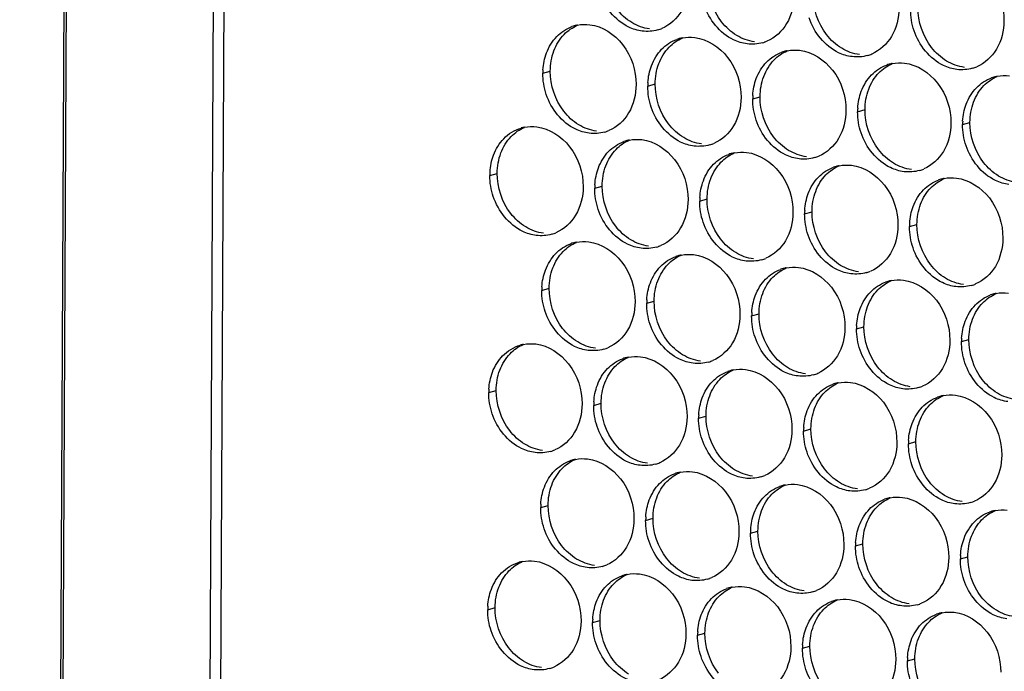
# Paper-space layout '45651_1_3' of a CAD drawing. Header units: millimetres. Extents: x -231 to 594, y 0 to 420.
# Tile 114 of 247: x 86.61 to 100.87, y 224.51 to 233.95. Entities that reach past the tile are written whole.
import ezdxf

# ---------------------------------------------------------------- set-up
doc = ezdxf.new("R2010")
doc.units = ezdxf.units.MM
doc.header["$LTSCALE"] = 32.67
doc.layers.get('0').update_dxf_attribs({"linetype": 'CONTINUOUS'})
doc.layers.add('02___PRT_ALL_AXES', color=7, linetype='CONTINUOUS')

psp = doc.layouts.new('45651_1_3')

# ---------------------------------------------------------------- linework, layer by layer
at = {"color": 3, "linetype": 'CONTINUOUS'}
for p, q in [((86.615, 103.848), (87.685, 320.333)), ((87.715, 320.299), (86.646, 103.82)), ((89.836, 319.046), (88.767, 102.867)), ((89.99, 318.856), (88.922, 102.833))]:
    psp.add_line(p, q, dxfattribs=at)
at = {"layer": '02___PRT_ALL_AXES', "color": 7, "linetype": 'CONTINUOUS'}
for p, q in [((94.191, 233.174), (94.299, 233.205)), ((95.711, 232.989), (95.818, 233.02)), ((97.231, 232.803), (97.338, 232.834)), ((98.75, 232.618), (98.857, 232.649)), ((100.27, 232.433), (100.377, 232.463)), ((93.424, 231.695), (93.531, 231.725)), ((94.943, 231.509), (95.051, 231.54)), ((96.463, 231.324), (96.57, 231.354)), ((97.983, 231.138), (98.09, 231.169)), ((99.502, 230.953), (99.609, 230.983)), ((94.176, 230.03), (94.283, 230.06)), ((95.695, 229.844), (95.803, 229.875)), ((97.215, 229.659), (97.322, 229.689)), ((98.735, 229.473), (98.842, 229.504)), ((100.254, 229.288), (100.361, 229.318)), ((93.408, 228.55), (93.516, 228.58)), ((94.928, 228.364), (95.035, 228.395)), ((96.447, 228.179), (96.555, 228.21)), ((97.967, 227.993), (98.074, 228.024)), ((99.487, 227.808), (99.594, 227.839)), ((94.16, 226.885), (94.268, 226.915)), ((95.68, 226.699), (95.787, 226.73)), ((97.2, 226.514), (97.307, 226.544)), ((98.719, 226.328), (98.826, 226.359)), ((100.239, 226.143), (100.346, 226.173)), ((93.393, 225.405), (93.5, 225.436)), ((94.912, 225.219), (95.02, 225.25)), ((96.432, 225.034), (96.539, 225.065)), ((97.952, 224.848), (98.059, 224.879)), ((99.471, 224.663), (99.578, 224.694))]:
    psp.add_line(p, q, dxfattribs=at)
at = {"layer": '02___PRT_ALL_AXES', "color": 3, "linetype": 'CONTINUOUS'}
for centre, radius, start, end in [((94.797, 233.335), 0.547, 105.9406, 109.7675), ((94.798, 233.33), 0.552, 100.9772, 105.9383), ((95.704, 234.328), 0.547, 285.9406, 289.7675), ((95.704, 234.33), 0.548, 289.7729, 292.7369), ((96.316, 233.15), 0.547, 105.9406, 109.7675), ((96.318, 233.145), 0.552, 100.9772, 105.9383), ((97.224, 234.143), 0.547, 285.9406, 289.7675), ((97.223, 234.144), 0.548, 289.7729, 292.7369), ((97.836, 232.964), 0.547, 105.9406, 109.7675), ((97.837, 232.959), 0.552, 100.9772, 105.9383), ((98.743, 233.957), 0.547, 285.9406, 289.7675), ((98.743, 233.959), 0.548, 289.7729, 292.7369), ((99.356, 232.779), 0.547, 105.9406, 109.7675), ((99.357, 232.774), 0.552, 100.9772, 105.9383), ((95.083, 233.17), 0.892, 176.518, 179.7169), ((100.263, 233.772), 0.547, 285.9406, 289.7675), ((100.263, 233.773), 0.548, 289.7729, 292.7369), ((96.603, 232.985), 0.892, 176.518, 179.7169), ((100.875, 232.593), 0.547, 105.9406, 109.7675), ((100.877, 232.588), 0.552, 100.9772, 105.9383), ((98.122, 232.799), 0.892, 176.518, 179.7169), ((99.642, 232.614), 0.892, 176.518, 179.7169), ((101.162, 232.428), 0.892, 176.518, 179.7169), ((94.031, 231.851), 0.552, 100.9772, 105.9383), ((94.937, 232.849), 0.547, 285.9406, 289.7675), ((94.936, 232.85), 0.548, 289.7729, 292.7369), ((95.549, 231.67), 0.547, 105.9406, 109.7675), ((95.55, 231.665), 0.552, 100.9772, 105.9383), ((96.456, 232.663), 0.547, 285.9406, 289.7675), ((96.456, 232.664), 0.548, 289.7729, 292.7369), ((97.068, 231.485), 0.547, 105.9406, 109.7675), ((97.07, 231.48), 0.552, 100.9772, 105.9383), ((97.976, 232.478), 0.547, 285.9406, 289.7675), ((97.975, 232.479), 0.548, 289.7729, 292.7369), ((94.316, 231.69), 0.892, 176.518, 179.7169), ((98.588, 231.299), 0.547, 105.9406, 109.7675), ((98.589, 231.294), 0.552, 100.9772, 105.9383), ((99.496, 232.292), 0.547, 285.9406, 289.7675), ((99.495, 232.293), 0.548, 289.7729, 292.7369), ((100.108, 231.114), 0.547, 105.9406, 109.7675), ((100.109, 231.109), 0.552, 100.9772, 105.9383), ((95.835, 231.505), 0.892, 176.518, 179.7169), ((97.355, 231.319), 0.892, 176.518, 179.7169), ((98.874, 231.134), 0.892, 176.518, 179.7169), ((94.169, 231.37), 0.548, 289.7729, 292.7369), ((100.394, 230.948), 0.892, 176.518, 179.7169), ((94.169, 231.369), 0.547, 285.9406, 289.7675), ((94.783, 230.185), 0.552, 100.9772, 105.9383), ((94.781, 230.191), 0.547, 105.9406, 109.7675), ((95.689, 231.183), 0.547, 285.9406, 289.7675), ((95.688, 231.185), 0.548, 289.7729, 292.7369), ((96.301, 230.005), 0.547, 105.9406, 109.7675), ((96.302, 230), 0.552, 100.9772, 105.9383), ((97.208, 230.998), 0.547, 285.9406, 289.7675), ((97.208, 230.999), 0.548, 289.7729, 292.7369), ((97.82, 229.82), 0.547, 105.9406, 109.7675), ((97.822, 229.815), 0.552, 100.9772, 105.9383), ((98.728, 230.812), 0.547, 285.9406, 289.7675), ((98.727, 230.814), 0.548, 289.7729, 292.7369), ((99.34, 229.634), 0.547, 105.9406, 109.7675), ((99.341, 229.629), 0.552, 100.9772, 105.9383), ((95.068, 230.025), 0.892, 176.518, 179.7169), ((100.248, 230.627), 0.547, 285.9406, 289.7675), ((100.247, 230.628), 0.548, 289.7729, 292.7369), ((96.587, 229.84), 0.892, 176.518, 179.7169), ((100.86, 229.449), 0.547, 105.9406, 109.7675), ((100.861, 229.444), 0.552, 100.9772, 105.9383), ((98.107, 229.654), 0.892, 176.518, 179.7169), ((99.626, 229.469), 0.892, 176.518, 179.7169), ((101.146, 229.283), 0.892, 176.518, 179.7169), ((94.015, 228.706), 0.552, 100.9772, 105.9383), ((94.921, 229.704), 0.547, 285.9406, 289.7675), ((94.921, 229.705), 0.548, 289.7729, 292.7369), ((95.533, 228.525), 0.547, 105.9406, 109.7675), ((95.535, 228.52), 0.552, 100.9772, 105.9383), ((96.44, 229.52), 0.548, 289.7729, 292.7369), ((96.441, 229.518), 0.547, 285.9406, 289.7675), ((97.053, 228.34), 0.547, 105.9406, 109.7675), ((97.054, 228.335), 0.552, 100.9772, 105.9383), ((97.96, 229.333), 0.547, 285.9406, 289.7675), ((97.96, 229.334), 0.548, 289.7729, 292.7369), ((94.3, 228.545), 0.892, 176.518, 179.7169), ((98.572, 228.154), 0.547, 105.9406, 109.7675), ((98.574, 228.149), 0.552, 100.9772, 105.9383), ((99.48, 229.147), 0.547, 285.9406, 289.7675), ((99.479, 229.149), 0.548, 289.7729, 292.7369), ((100.092, 227.969), 0.547, 105.9406, 109.7675), ((100.093, 227.964), 0.552, 100.9772, 105.9383), ((95.82, 228.36), 0.892, 176.518, 179.7169), ((97.339, 228.174), 0.892, 176.518, 179.7169), ((98.859, 227.989), 0.892, 176.518, 179.7169), ((100.378, 227.803), 0.892, 176.518, 179.7169), ((94.154, 228.224), 0.547, 285.9406, 289.7675), ((94.153, 228.225), 0.548, 289.7729, 292.7369), ((94.767, 227.041), 0.552, 100.9772, 105.9383), ((94.766, 227.046), 0.547, 105.9406, 109.7675), ((95.673, 228.038), 0.547, 285.9406, 289.7675), ((95.673, 228.04), 0.548, 289.7729, 292.7369), ((96.285, 226.86), 0.547, 105.9406, 109.7675), ((96.287, 226.855), 0.552, 100.9772, 105.9383), ((97.193, 227.853), 0.547, 285.9406, 289.7675), ((97.192, 227.854), 0.548, 289.7729, 292.7369), ((97.805, 226.675), 0.547, 105.9406, 109.7675), ((97.806, 226.67), 0.552, 100.9772, 105.9383), ((98.712, 227.668), 0.547, 285.9406, 289.7675), ((98.712, 227.669), 0.548, 289.7729, 292.7369), ((99.325, 226.489), 0.547, 105.9406, 109.7675), ((99.326, 226.484), 0.552, 100.9772, 105.9383), ((95.052, 226.88), 0.892, 176.518, 179.7169), ((100.232, 227.482), 0.547, 285.9406, 289.7675), ((100.231, 227.483), 0.548, 289.7729, 292.7369), ((96.572, 226.695), 0.892, 176.518, 179.7169), ((100.844, 226.304), 0.547, 105.9406, 109.7675), ((100.846, 226.299), 0.552, 100.9772, 105.9383), ((98.091, 226.509), 0.892, 176.518, 179.7169), ((99.611, 226.324), 0.892, 176.518, 179.7169), ((101.131, 226.138), 0.892, 176.518, 179.7169), ((94, 225.561), 0.552, 100.9772, 105.9383), ((94.906, 226.559), 0.547, 285.9406, 289.7675), ((94.905, 226.56), 0.548, 289.7729, 292.7369), ((95.518, 225.38), 0.547, 105.9406, 109.7675), ((95.519, 225.375), 0.552, 100.9772, 105.9383), ((96.425, 226.373), 0.547, 285.9406, 289.7675), ((96.425, 226.375), 0.548, 289.7729, 292.7369), ((97.039, 225.19), 0.552, 100.9772, 105.9383), ((97.037, 225.195), 0.547, 105.9406, 109.7675), ((97.945, 226.188), 0.547, 285.9406, 289.7675), ((97.944, 226.189), 0.548, 289.7729, 292.7369), ((94.285, 225.401), 0.892, 176.518, 179.7169), ((98.557, 225.009), 0.547, 105.9406, 109.7675), ((98.558, 225.004), 0.552, 100.9772, 105.9383), ((99.464, 226.002), 0.547, 285.9406, 289.7675), ((99.464, 226.004), 0.548, 289.7729, 292.7369), ((100.077, 224.824), 0.547, 105.9406, 109.7675), ((100.078, 224.819), 0.552, 100.9772, 105.9383), ((95.804, 225.215), 0.892, 176.518, 179.7169), ((97.324, 225.03), 0.892, 176.518, 179.7169), ((98.843, 224.844), 0.892, 176.518, 179.7169), ((100.363, 224.659), 0.892, 176.518, 179.7169), ((94.138, 225.079), 0.547, 285.9406, 289.7675), ((94.138, 225.08), 0.548, 289.7729, 292.7369)]:
    psp.add_arc(centre, radius, start, end, dxfattribs=at)
for points, knots in [([(100.197, 234.801), (100.381, 234.779), (100.745, 234.538), (100.869, 234.137), (100.868, 233.933)], [0, 0, 0, 0, 0.476473, 1, 1, 1, 1]), ([(96.31, 234.489), (96.309, 234.348), (96.246, 234.072), (96.034, 233.873), (95.916, 233.824)], [0, 0, 0, 0, 0.525086, 1, 1, 1, 1]), ([(95.63, 233.785), (95.563, 233.794), (95.283, 233.878), (95.079, 234.139), (95.009, 234.347)], [0, 0, 0, 0, 0.236458, 1, 1, 1, 1]), ([(97.829, 234.304), (97.829, 234.162), (97.766, 233.886), (97.553, 233.688), (97.435, 233.639)], [0, 0, 0, 0, 0.525086, 1, 1, 1, 1]), ([(97.15, 233.6), (97.082, 233.608), (96.802, 233.692), (96.598, 233.953), (96.528, 234.161)], [0, 0, 0, 0, 0.236458, 1, 1, 1, 1]), ([(99.349, 234.118), (99.348, 233.977), (99.285, 233.701), (99.073, 233.502), (98.955, 233.453)], [0, 0, 0, 0, 0.525086, 1, 1, 1, 1]), ([(94.871, 233.878), (95.055, 233.856), (95.418, 233.615), (95.543, 233.214), (95.542, 233.01)], [0, 0, 0, 0, 0.476473, 1, 1, 1, 1]), ([(98.67, 233.415), (98.602, 233.423), (98.322, 233.507), (98.118, 233.768), (98.048, 233.976)], [0, 0, 0, 0, 0.236458, 1, 1, 1, 1]), ([(100.868, 233.933), (100.868, 233.792), (100.805, 233.515), (100.592, 233.317), (100.474, 233.268)], [0, 0, 0, 0, 0.525086, 1, 1, 1, 1]), ([(100.189, 233.229), (100.122, 233.237), (99.841, 233.321), (99.638, 233.582), (99.568, 233.791)], [0, 0, 0, 0, 0.236458, 1, 1, 1, 1]), ([(96.39, 233.693), (96.575, 233.67), (96.938, 233.429), (97.063, 233.028), (97.062, 232.824)], [0, 0, 0, 0, 0.476473, 1, 1, 1, 1]), ([(97.91, 233.507), (98.094, 233.485), (98.458, 233.244), (98.582, 232.843), (98.581, 232.639)], [0, 0, 0, 0, 0.476473, 1, 1, 1, 1]), ([(99.429, 233.322), (99.614, 233.299), (99.977, 233.058), (100.102, 232.657), (100.101, 232.453)], [0, 0, 0, 0, 0.476473, 1, 1, 1, 1]), ([(95.542, 233.01), (95.541, 232.868), (95.478, 232.592), (95.266, 232.394), (95.148, 232.344)], [0, 0, 0, 0, 0.525086, 1, 1, 1, 1]), ([(94.863, 232.306), (94.795, 232.314), (94.515, 232.398), (94.311, 232.659), (94.241, 232.867)], [0, 0, 0, 0, 0.236458, 1, 1, 1, 1]), ([(97.062, 232.824), (97.061, 232.683), (96.998, 232.407), (96.786, 232.208), (96.668, 232.159)], [0, 0, 0, 0, 0.525086, 1, 1, 1, 1]), ([(96.382, 232.12), (96.315, 232.129), (96.035, 232.212), (95.831, 232.473), (95.761, 232.682)], [0, 0, 0, 0, 0.236458, 1, 1, 1, 1]), ([(98.581, 232.639), (98.581, 232.497), (98.518, 232.221), (98.305, 232.023), (98.187, 231.973)], [0, 0, 0, 0, 0.525086, 1, 1, 1, 1]), ([(97.902, 231.935), (97.835, 231.943), (97.554, 232.027), (97.35, 232.288), (97.281, 232.496)], [0, 0, 0, 0, 0.236458, 1, 1, 1, 1]), ([(100.101, 232.453), (100.1, 232.312), (100.037, 232.036), (99.825, 231.837), (99.707, 231.788)], [0, 0, 0, 0, 0.525086, 1, 1, 1, 1]), ([(94.103, 232.398), (94.287, 232.376), (94.651, 232.135), (94.776, 231.734), (94.775, 231.53)], [0, 0, 0, 0, 0.476473, 1, 1, 1, 1]), ([(99.422, 231.749), (99.354, 231.758), (99.074, 231.841), (98.87, 232.102), (98.8, 232.311)], [0, 0, 0, 0, 0.236458, 1, 1, 1, 1]), ([(95.623, 232.213), (95.807, 232.191), (96.17, 231.949), (96.295, 231.548), (96.294, 231.344)], [0, 0, 0, 0, 0.476473, 1, 1, 1, 1]), ([(97.142, 232.028), (97.327, 232.005), (97.69, 231.764), (97.815, 231.363), (97.814, 231.159)], [0, 0, 0, 0, 0.476473, 1, 1, 1, 1]), ([(100.941, 231.564), (100.874, 231.572), (100.593, 231.656), (100.39, 231.917), (100.32, 232.125)], [0, 0, 0, 0, 0.236458, 1, 1, 1, 1]), ([(98.662, 231.842), (98.846, 231.82), (99.21, 231.578), (99.334, 231.177), (99.333, 230.973)], [0, 0, 0, 0, 0.476473, 1, 1, 1, 1]), ([(100.181, 231.657), (100.366, 231.634), (100.729, 231.393), (100.854, 230.992), (100.853, 230.788)], [0, 0, 0, 0, 0.476473, 1, 1, 1, 1]), ([(94.775, 231.53), (94.774, 231.389), (94.711, 231.112), (94.498, 230.914), (94.381, 230.865)], [0, 0, 0, 0, 0.525086, 1, 1, 1, 1]), ([(94.095, 230.826), (94.028, 230.834), (93.747, 230.918), (93.544, 231.179), (93.474, 231.388)], [0, 0, 0, 0, 0.236458, 1, 1, 1, 1]), ([(96.294, 231.344), (96.293, 231.203), (96.231, 230.927), (96.018, 230.729), (95.9, 230.679)], [0, 0, 0, 0, 0.525086, 1, 1, 1, 1]), ([(95.615, 230.641), (95.547, 230.649), (95.267, 230.733), (95.063, 230.994), (94.993, 231.202)], [0, 0, 0, 0, 0.236458, 1, 1, 1, 1]), ([(97.814, 231.159), (97.813, 231.018), (97.75, 230.741), (97.538, 230.543), (97.42, 230.494)], [0, 0, 0, 0, 0.525086, 1, 1, 1, 1]), ([(97.135, 230.455), (97.067, 230.463), (96.787, 230.547), (96.583, 230.808), (96.513, 231.017)], [0, 0, 0, 0, 0.236458, 1, 1, 1, 1]), ([(99.333, 230.973), (99.333, 230.832), (99.27, 230.556), (99.057, 230.358), (98.939, 230.308)], [0, 0, 0, 0, 0.525086, 1, 1, 1, 1]), ([(94.855, 230.733), (95.039, 230.711), (95.403, 230.47), (95.528, 230.069), (95.527, 229.865)], [0, 0, 0, 0, 0.476473, 1, 1, 1, 1]), ([(98.654, 230.27), (98.587, 230.278), (98.306, 230.362), (98.102, 230.623), (98.033, 230.831)], [0, 0, 0, 0, 0.236458, 1, 1, 1, 1]), ([(100.853, 230.788), (100.852, 230.647), (100.789, 230.37), (100.577, 230.172), (100.459, 230.123)], [0, 0, 0, 0, 0.525086, 1, 1, 1, 1]), ([(100.174, 230.084), (100.106, 230.092), (99.826, 230.176), (99.622, 230.437), (99.552, 230.646)], [0, 0, 0, 0, 0.236458, 1, 1, 1, 1]), ([(96.375, 230.548), (96.559, 230.525), (96.922, 230.284), (97.047, 229.883), (97.046, 229.679)], [0, 0, 0, 0, 0.476473, 1, 1, 1, 1]), ([(97.894, 230.362), (98.079, 230.34), (98.442, 230.099), (98.567, 229.698), (98.566, 229.494)], [0, 0, 0, 0, 0.476473, 1, 1, 1, 1]), ([(99.414, 230.177), (99.598, 230.154), (99.962, 229.913), (100.086, 229.512), (100.085, 229.308)], [0, 0, 0, 0, 0.476473, 1, 1, 1, 1]), ([(95.527, 229.865), (95.526, 229.723), (95.463, 229.447), (95.25, 229.249), (95.133, 229.199)], [0, 0, 0, 0, 0.525086, 1, 1, 1, 1]), ([(94.847, 229.161), (94.78, 229.169), (94.499, 229.253), (94.296, 229.514), (94.226, 229.722)], [0, 0, 0, 0, 0.236458, 1, 1, 1, 1]), ([(97.046, 229.679), (97.046, 229.538), (96.983, 229.262), (96.77, 229.063), (96.652, 229.014)], [0, 0, 0, 0, 0.525086, 1, 1, 1, 1]), ([(96.367, 228.975), (96.299, 228.984), (96.019, 229.067), (95.815, 229.328), (95.745, 229.537)], [0, 0, 0, 0, 0.236458, 1, 1, 1, 1]), ([(98.566, 229.494), (98.565, 229.352), (98.502, 229.076), (98.29, 228.878), (98.172, 228.828)], [0, 0, 0, 0, 0.525086, 1, 1, 1, 1]), ([(97.887, 228.79), (97.819, 228.798), (97.539, 228.882), (97.335, 229.143), (97.265, 229.351)], [0, 0, 0, 0, 0.236458, 1, 1, 1, 1]), ([(100.085, 229.308), (100.085, 229.167), (100.022, 228.891), (99.809, 228.692), (99.691, 228.643)], [0, 0, 0, 0, 0.525086, 1, 1, 1, 1]), ([(94.088, 229.254), (94.272, 229.231), (94.635, 228.99), (94.76, 228.589), (94.759, 228.385)], [0, 0, 0, 0, 0.476473, 1, 1, 1, 1]), ([(99.406, 228.604), (99.339, 228.613), (99.058, 228.697), (98.855, 228.958), (98.785, 229.166)], [0, 0, 0, 0, 0.236458, 1, 1, 1, 1]), ([(95.607, 229.068), (95.791, 229.046), (96.155, 228.805), (96.28, 228.403), (96.279, 228.199)], [0, 0, 0, 0, 0.476473, 1, 1, 1, 1]), ([(97.127, 228.883), (97.311, 228.86), (97.674, 228.619), (97.799, 228.218), (97.798, 228.014)], [0, 0, 0, 0, 0.476473, 1, 1, 1, 1]), ([(100.926, 228.419), (100.858, 228.427), (100.578, 228.511), (100.374, 228.772), (100.304, 228.98)], [0, 0, 0, 0, 0.236458, 1, 1, 1, 1]), ([(98.646, 228.697), (98.831, 228.675), (99.194, 228.434), (99.319, 228.033), (99.318, 227.829)], [0, 0, 0, 0, 0.476473, 1, 1, 1, 1]), ([(100.166, 228.512), (100.35, 228.489), (100.714, 228.248), (100.838, 227.847), (100.837, 227.643)], [0, 0, 0, 0, 0.476473, 1, 1, 1, 1]), ([(94.759, 228.385), (94.758, 228.244), (94.695, 227.967), (94.483, 227.769), (94.365, 227.72)], [0, 0, 0, 0, 0.525086, 1, 1, 1, 1]), ([(94.08, 227.681), (94.012, 227.689), (93.732, 227.773), (93.528, 228.034), (93.458, 228.243)], [0, 0, 0, 0, 0.236458, 1, 1, 1, 1]), ([(96.279, 228.199), (96.278, 228.058), (96.215, 227.782), (96.002, 227.584), (95.885, 227.534)], [0, 0, 0, 0, 0.525086, 1, 1, 1, 1]), ([(95.599, 227.496), (95.532, 227.504), (95.251, 227.588), (95.048, 227.849), (94.978, 228.057)], [0, 0, 0, 0, 0.236458, 1, 1, 1, 1]), ([(97.798, 228.014), (97.798, 227.873), (97.735, 227.596), (97.522, 227.398), (97.404, 227.349)], [0, 0, 0, 0, 0.525086, 1, 1, 1, 1]), ([(97.119, 227.31), (97.051, 227.318), (96.771, 227.402), (96.567, 227.663), (96.497, 227.872)], [0, 0, 0, 0, 0.236458, 1, 1, 1, 1]), ([(99.318, 227.829), (99.317, 227.687), (99.254, 227.411), (99.042, 227.213), (98.924, 227.163)], [0, 0, 0, 0, 0.525086, 1, 1, 1, 1]), ([(94.84, 227.588), (95.024, 227.566), (95.387, 227.325), (95.512, 226.924), (95.511, 226.72)], [0, 0, 0, 0, 0.476473, 1, 1, 1, 1]), ([(98.639, 227.125), (98.571, 227.133), (98.291, 227.217), (98.087, 227.478), (98.017, 227.686)], [0, 0, 0, 0, 0.236458, 1, 1, 1, 1]), ([(100.837, 227.643), (100.837, 227.502), (100.774, 227.226), (100.561, 227.027), (100.443, 226.978)], [0, 0, 0, 0, 0.525086, 1, 1, 1, 1]), ([(100.158, 226.939), (100.091, 226.947), (99.81, 227.031), (99.607, 227.292), (99.537, 227.501)], [0, 0, 0, 0, 0.236458, 1, 1, 1, 1]), ([(96.359, 227.403), (96.543, 227.38), (96.907, 227.139), (97.032, 226.738), (97.031, 226.534)], [0, 0, 0, 0, 0.476473, 1, 1, 1, 1]), ([(97.879, 227.217), (98.063, 227.195), (98.426, 226.954), (98.551, 226.553), (98.55, 226.349)], [0, 0, 0, 0, 0.476473, 1, 1, 1, 1]), ([(99.398, 227.032), (99.583, 227.009), (99.946, 226.768), (100.071, 226.367), (100.07, 226.163)], [0, 0, 0, 0, 0.476473, 1, 1, 1, 1]), ([(95.511, 226.72), (95.51, 226.578), (95.447, 226.302), (95.235, 226.104), (95.117, 226.055)], [0, 0, 0, 0, 0.525086, 1, 1, 1, 1]), ([(94.832, 226.016), (94.764, 226.024), (94.484, 226.108), (94.28, 226.369), (94.21, 226.577)], [0, 0, 0, 0, 0.236458, 1, 1, 1, 1]), ([(97.031, 226.534), (97.03, 226.393), (96.967, 226.117), (96.754, 225.918), (96.637, 225.869)], [0, 0, 0, 0, 0.525086, 1, 1, 1, 1]), ([(96.351, 225.83), (96.284, 225.839), (96.003, 225.923), (95.8, 226.184), (95.73, 226.392)], [0, 0, 0, 0, 0.236458, 1, 1, 1, 1]), ([(98.55, 226.349), (98.55, 226.208), (98.487, 225.931), (98.274, 225.733), (98.156, 225.684)], [0, 0, 0, 0, 0.525086, 1, 1, 1, 1]), ([(97.871, 225.645), (97.803, 225.653), (97.523, 225.737), (97.319, 225.998), (97.249, 226.207)], [0, 0, 0, 0, 0.236458, 1, 1, 1, 1]), ([(100.07, 226.163), (100.069, 226.022), (100.006, 225.746), (99.794, 225.548), (99.676, 225.498)], [0, 0, 0, 0, 0.525086, 1, 1, 1, 1]), ([(94.072, 226.109), (94.256, 226.086), (94.62, 225.845), (94.745, 225.444), (94.744, 225.24)], [0, 0, 0, 0, 0.476473, 1, 1, 1, 1]), ([(99.391, 225.46), (99.323, 225.468), (99.043, 225.552), (98.839, 225.813), (98.769, 226.021)], [0, 0, 0, 0, 0.236458, 1, 1, 1, 1]), ([(95.592, 225.923), (95.776, 225.901), (96.139, 225.66), (96.264, 225.259), (96.263, 225.055)], [0, 0, 0, 0, 0.476473, 1, 1, 1, 1]), ([(97.111, 225.738), (97.296, 225.715), (97.659, 225.474), (97.784, 225.073), (97.783, 224.869)], [0, 0, 0, 0, 0.476473, 1, 1, 1, 1]), ([(100.91, 225.274), (100.843, 225.282), (100.562, 225.366), (100.359, 225.627), (100.289, 225.836)], [0, 0, 0, 0, 0.236458, 1, 1, 1, 1]), ([(98.631, 225.552), (98.815, 225.53), (99.178, 225.289), (99.303, 224.888), (99.302, 224.684)], [0, 0, 0, 0, 0.476473, 1, 1, 1, 1]), ([(100.15, 225.367), (100.335, 225.344), (100.698, 225.103), (100.823, 224.702), (100.822, 224.498)], [0, 0, 0, 0, 0.476473, 1, 1, 1, 1]), ([(94.744, 225.24), (94.743, 225.099), (94.68, 224.823), (94.467, 224.624), (94.349, 224.575)], [0, 0, 0, 0, 0.525086, 1, 1, 1, 1]), ([(94.064, 224.536), (93.997, 224.545), (93.716, 224.628), (93.513, 224.889), (93.443, 225.098)], [0, 0, 0, 0, 0.236458, 1, 1, 1, 1]), ([(96.263, 225.055), (96.262, 224.913), (96.199, 224.637), (95.987, 224.439), (95.869, 224.389)], [0, 0, 0, 0, 0.525086, 1, 1, 1, 1]), ([(95.584, 224.351), (95.516, 224.359), (95.236, 224.443), (95.032, 224.704), (94.962, 224.912)], [0, 0, 0, 0, 0.236458, 1, 1, 1, 1]), ([(97.783, 224.869), (97.782, 224.728), (97.719, 224.452), (97.506, 224.253), (97.389, 224.204)], [0, 0, 0, 0, 0.525086, 1, 1, 1, 1]), ([(97.103, 224.165), (97.036, 224.174), (96.755, 224.257), (96.552, 224.518), (96.482, 224.727)], [0, 0, 0, 0, 0.236458, 1, 1, 1, 1]), ([(99.302, 224.684), (99.302, 224.542), (99.239, 224.266), (99.026, 224.068), (98.908, 224.018)], [0, 0, 0, 0, 0.525086, 1, 1, 1, 1]), ([(98.623, 223.98), (98.555, 223.988), (98.275, 224.072), (98.071, 224.333), (98.001, 224.541)], [0, 0, 0, 0, 0.236458, 1, 1, 1, 1])]:
    psp.add_open_spline(points, degree=3, knots=knots, dxfattribs=at)
at = {"layer": '02___PRT_ALL_AXES', "color": 7, "linetype": 'CONTINUOUS'}
for points in [[(96.781, 233.919), (96.656, 234.081), (96.585, 234.295), (96.586, 234.499)], [(98.3, 233.734), (98.176, 233.895), (98.104, 234.11), (98.105, 234.314)], [(95.48, 233.908), (95.396, 233.958), (95.321, 234.027), (95.261, 234.105)], [(99.82, 233.548), (99.695, 233.71), (99.624, 233.924), (99.625, 234.128)], [(94.499, 233.737), (94.554, 233.793), (94.62, 233.84), (94.693, 233.87)], [(95.738, 233.816), (95.647, 233.827), (95.558, 233.86), (95.48, 233.908)], [(96.999, 233.722), (96.915, 233.773), (96.841, 233.842), (96.781, 233.919)], [(94.352, 233.5), (94.384, 233.587), (94.434, 233.67), (94.499, 233.737)], [(97.257, 233.631), (97.167, 233.642), (97.077, 233.675), (96.999, 233.722)], [(98.519, 233.537), (98.435, 233.587), (98.36, 233.656), (98.3, 233.734)], [(96.019, 233.551), (96.073, 233.608), (96.14, 233.655), (96.212, 233.685)], [(94.299, 233.205), (94.299, 233.305), (94.316, 233.406), (94.352, 233.5)], [(95.871, 233.314), (95.904, 233.401), (95.954, 233.484), (96.019, 233.551)], [(97.538, 233.366), (97.593, 233.422), (97.66, 233.469), (97.732, 233.499)], [(98.777, 233.445), (98.686, 233.456), (98.597, 233.489), (98.519, 233.537)], [(100.038, 233.351), (99.954, 233.402), (99.88, 233.471), (99.82, 233.548)], [(95.818, 233.02), (95.819, 233.119), (95.836, 233.221), (95.871, 233.314)], [(97.391, 233.129), (97.424, 233.216), (97.474, 233.299), (97.538, 233.366)], [(99.058, 233.18), (99.112, 233.237), (99.179, 233.284), (99.251, 233.314)], [(100.296, 233.26), (100.206, 233.271), (100.116, 233.304), (100.038, 233.351)], [(94.494, 232.625), (94.369, 232.786), (94.298, 233.001), (94.299, 233.205)], [(98.91, 232.943), (98.943, 233.03), (98.993, 233.113), (99.058, 233.18)], [(96.013, 232.44), (95.888, 232.601), (95.817, 232.816), (95.818, 233.02)], [(97.338, 232.834), (97.338, 232.934), (97.356, 233.035), (97.391, 233.129)], [(100.578, 232.995), (100.632, 233.051), (100.699, 233.098), (100.771, 233.128)], [(98.857, 232.649), (98.858, 232.748), (98.875, 232.85), (98.91, 232.943)], [(100.43, 232.758), (100.463, 232.845), (100.513, 232.928), (100.578, 232.995)], [(97.533, 232.254), (97.408, 232.415), (97.337, 232.63), (97.338, 232.834)], [(100.377, 232.463), (100.377, 232.563), (100.395, 232.664), (100.43, 232.758)], [(94.712, 232.428), (94.628, 232.479), (94.554, 232.547), (94.494, 232.625)], [(99.052, 232.069), (98.928, 232.23), (98.856, 232.445), (98.857, 232.649)], [(96.232, 232.242), (96.148, 232.293), (96.073, 232.362), (96.013, 232.44)], [(100.572, 231.883), (100.447, 232.044), (100.376, 232.259), (100.377, 232.463)], [(93.732, 232.257), (93.786, 232.314), (93.853, 232.36), (93.925, 232.391)], [(94.97, 232.336), (94.879, 232.347), (94.79, 232.381), (94.712, 232.428)], [(93.584, 232.02), (93.617, 232.107), (93.667, 232.19), (93.732, 232.257)], [(95.251, 232.072), (95.306, 232.128), (95.372, 232.175), (95.445, 232.205)], [(96.49, 232.151), (96.399, 232.162), (96.31, 232.195), (96.232, 232.242)], [(97.751, 232.057), (97.667, 232.108), (97.593, 232.176), (97.533, 232.254)], [(93.531, 231.725), (93.532, 231.825), (93.549, 231.927), (93.584, 232.02)], [(95.104, 231.835), (95.136, 231.922), (95.187, 232.005), (95.251, 232.072)], [(96.771, 231.886), (96.825, 231.943), (96.892, 231.989), (96.964, 232.02)], [(98.009, 231.965), (97.919, 231.977), (97.829, 232.01), (97.751, 232.057)], [(99.271, 231.871), (99.187, 231.922), (99.112, 231.991), (99.052, 232.069)], [(96.623, 231.649), (96.656, 231.736), (96.706, 231.819), (96.771, 231.886)], [(99.529, 231.78), (99.438, 231.791), (99.349, 231.824), (99.271, 231.871)], [(100.79, 231.686), (100.706, 231.737), (100.632, 231.806), (100.572, 231.883)], [(93.726, 231.145), (93.601, 231.307), (93.53, 231.521), (93.531, 231.725)], [(95.051, 231.54), (95.051, 231.64), (95.068, 231.741), (95.104, 231.835)], [(98.29, 231.701), (98.345, 231.757), (98.412, 231.804), (98.484, 231.834)], [(96.57, 231.354), (96.571, 231.454), (96.588, 231.556), (96.623, 231.649)], [(98.143, 231.464), (98.176, 231.551), (98.226, 231.634), (98.29, 231.701)], [(99.81, 231.515), (99.864, 231.572), (99.931, 231.618), (100.003, 231.649)], [(101.048, 231.595), (100.958, 231.606), (100.868, 231.639), (100.79, 231.686)], [(95.246, 230.96), (95.121, 231.121), (95.05, 231.336), (95.051, 231.54)], [(98.09, 231.169), (98.09, 231.269), (98.108, 231.37), (98.143, 231.464)], [(99.662, 231.278), (99.695, 231.365), (99.745, 231.448), (99.81, 231.515)], [(96.765, 230.774), (96.64, 230.936), (96.569, 231.15), (96.57, 231.354)], [(98.285, 230.589), (98.16, 230.75), (98.089, 230.965), (98.09, 231.169)], [(99.609, 230.983), (99.61, 231.083), (99.627, 231.185), (99.662, 231.278)], [(93.944, 230.948), (93.861, 230.999), (93.786, 231.068), (93.726, 231.145)], [(94.203, 230.857), (94.112, 230.868), (94.022, 230.901), (93.944, 230.948)], [(95.464, 230.763), (95.38, 230.813), (95.306, 230.882), (95.246, 230.96)], [(99.804, 230.403), (99.68, 230.565), (99.608, 230.779), (99.609, 230.983)], [(94.484, 230.592), (94.538, 230.648), (94.605, 230.695), (94.677, 230.725)], [(95.722, 230.671), (95.632, 230.682), (95.542, 230.715), (95.464, 230.763)], [(96.984, 230.577), (96.9, 230.628), (96.825, 230.697), (96.765, 230.774)], [(94.336, 230.355), (94.369, 230.442), (94.419, 230.525), (94.484, 230.592)], [(97.242, 230.486), (97.151, 230.497), (97.062, 230.53), (96.984, 230.577)], [(98.503, 230.392), (98.419, 230.442), (98.345, 230.511), (98.285, 230.589)], [(96.003, 230.407), (96.058, 230.463), (96.124, 230.51), (96.197, 230.54)], [(94.283, 230.06), (94.284, 230.16), (94.301, 230.261), (94.336, 230.355)], [(95.856, 230.169), (95.888, 230.256), (95.939, 230.34), (96.003, 230.407)], [(97.523, 230.221), (97.577, 230.277), (97.644, 230.324), (97.716, 230.354)], [(98.761, 230.3), (98.671, 230.311), (98.581, 230.344), (98.503, 230.392)], [(100.023, 230.206), (99.939, 230.257), (99.864, 230.326), (99.804, 230.403)], [(95.803, 229.875), (95.803, 229.974), (95.82, 230.076), (95.856, 230.169)], [(97.375, 229.984), (97.408, 230.071), (97.458, 230.154), (97.523, 230.221)], [(99.042, 230.036), (99.097, 230.092), (99.164, 230.139), (99.236, 230.169)], [(100.281, 230.115), (100.19, 230.126), (100.101, 230.159), (100.023, 230.206)], [(94.478, 229.48), (94.353, 229.641), (94.282, 229.856), (94.283, 230.06)], [(98.895, 229.798), (98.928, 229.886), (98.978, 229.969), (99.042, 230.036)], [(95.998, 229.295), (95.873, 229.456), (95.802, 229.671), (95.803, 229.875)], [(97.322, 229.689), (97.323, 229.789), (97.34, 229.89), (97.375, 229.984)], [(100.562, 229.85), (100.616, 229.906), (100.683, 229.953), (100.756, 229.984)], [(98.842, 229.504), (98.842, 229.604), (98.86, 229.705), (98.895, 229.798)], [(100.414, 229.613), (100.447, 229.7), (100.497, 229.783), (100.562, 229.85)], [(97.517, 229.109), (97.393, 229.271), (97.321, 229.485), (97.322, 229.689)], [(100.361, 229.318), (100.362, 229.418), (100.379, 229.52), (100.414, 229.613)], [(94.696, 229.283), (94.613, 229.334), (94.538, 229.403), (94.478, 229.48)], [(99.037, 228.924), (98.912, 229.085), (98.841, 229.3), (98.842, 229.504)], [(96.216, 229.097), (96.132, 229.148), (96.058, 229.217), (95.998, 229.295)], [(100.556, 228.738), (100.432, 228.9), (100.36, 229.114), (100.361, 229.318)], [(93.716, 229.112), (93.771, 229.169), (93.837, 229.215), (93.91, 229.246)], [(94.955, 229.192), (94.864, 229.203), (94.774, 229.236), (94.696, 229.283)], [(93.568, 228.875), (93.601, 228.962), (93.651, 229.045), (93.716, 229.112)], [(95.236, 228.927), (95.29, 228.983), (95.357, 229.03), (95.429, 229.06)], [(96.474, 229.006), (96.384, 229.017), (96.294, 229.05), (96.216, 229.097)], [(97.736, 228.912), (97.652, 228.963), (97.577, 229.032), (97.517, 229.109)], [(93.516, 228.58), (93.516, 228.68), (93.533, 228.782), (93.568, 228.875)], [(95.088, 228.69), (95.121, 228.777), (95.171, 228.86), (95.236, 228.927)], [(96.755, 228.741), (96.81, 228.798), (96.877, 228.844), (96.949, 228.875)], [(97.994, 228.821), (97.903, 228.832), (97.814, 228.865), (97.736, 228.912)], [(99.255, 228.727), (99.171, 228.777), (99.097, 228.846), (99.037, 228.924)], [(96.608, 228.504), (96.64, 228.591), (96.691, 228.674), (96.755, 228.741)], [(99.513, 228.635), (99.423, 228.646), (99.333, 228.679), (99.255, 228.727)], [(100.775, 228.541), (100.691, 228.592), (100.616, 228.661), (100.556, 228.738)], [(93.711, 228), (93.586, 228.162), (93.515, 228.376), (93.516, 228.58)], [(95.035, 228.395), (95.036, 228.495), (95.053, 228.596), (95.088, 228.69)], [(98.275, 228.556), (98.329, 228.612), (98.396, 228.659), (98.468, 228.689)], [(96.555, 228.21), (96.555, 228.309), (96.572, 228.411), (96.608, 228.504)], [(98.127, 228.319), (98.16, 228.406), (98.21, 228.489), (98.275, 228.556)], [(99.794, 228.37), (99.849, 228.427), (99.916, 228.474), (99.988, 228.504)], [(101.033, 228.45), (100.942, 228.461), (100.853, 228.494), (100.775, 228.541)], [(95.23, 227.815), (95.105, 227.976), (95.034, 228.191), (95.035, 228.395)], [(98.074, 228.024), (98.075, 228.124), (98.092, 228.225), (98.127, 228.319)], [(99.647, 228.133), (99.68, 228.22), (99.73, 228.303), (99.794, 228.37)], [(96.75, 227.629), (96.625, 227.791), (96.554, 228.006), (96.555, 228.21)], [(98.269, 227.444), (98.145, 227.605), (98.073, 227.82), (98.074, 228.024)], [(99.594, 227.839), (99.594, 227.938), (99.612, 228.04), (99.647, 228.133)], [(93.929, 227.803), (93.845, 227.854), (93.771, 227.923), (93.711, 228)], [(94.187, 227.712), (94.096, 227.723), (94.007, 227.756), (93.929, 227.803)], [(95.448, 227.618), (95.365, 227.669), (95.29, 227.737), (95.23, 227.815)], [(99.789, 227.258), (99.664, 227.42), (99.593, 227.635), (99.594, 227.839)], [(95.707, 227.526), (95.616, 227.537), (95.527, 227.57), (95.448, 227.618)], [(96.968, 227.432), (96.884, 227.483), (96.81, 227.552), (96.75, 227.629)], [(94.32, 227.21), (94.353, 227.297), (94.403, 227.38), (94.468, 227.447)], [(94.468, 227.447), (94.523, 227.503), (94.589, 227.55), (94.662, 227.581)], [(98.488, 227.247), (98.404, 227.298), (98.329, 227.366), (98.269, 227.444)], [(95.988, 227.262), (96.042, 227.318), (96.109, 227.365), (96.181, 227.395)], [(97.226, 227.341), (97.136, 227.352), (97.046, 227.385), (96.968, 227.432)], [(94.268, 226.915), (94.268, 227.015), (94.285, 227.117), (94.32, 227.21)], [(95.84, 227.024), (95.873, 227.112), (95.923, 227.195), (95.988, 227.262)], [(97.507, 227.076), (97.562, 227.133), (97.629, 227.179), (97.701, 227.21)], [(98.746, 227.155), (98.655, 227.166), (98.566, 227.199), (98.488, 227.247)], [(100.007, 227.061), (99.923, 227.112), (99.849, 227.181), (99.789, 227.258)], [(95.787, 226.73), (95.788, 226.83), (95.805, 226.931), (95.84, 227.024)], [(97.36, 226.839), (97.392, 226.926), (97.443, 227.009), (97.507, 227.076)], [(99.027, 226.891), (99.081, 226.947), (99.148, 226.994), (99.22, 227.024)], [(100.265, 226.97), (100.175, 226.981), (100.085, 227.014), (100.007, 227.061)], [(94.463, 226.335), (94.338, 226.497), (94.267, 226.711), (94.268, 226.915)], [(98.879, 226.653), (98.912, 226.741), (98.962, 226.824), (99.027, 226.891)], [(95.982, 226.15), (95.857, 226.311), (95.786, 226.526), (95.787, 226.73)], [(97.307, 226.544), (97.307, 226.644), (97.324, 226.746), (97.36, 226.839)], [(100.546, 226.705), (100.601, 226.762), (100.668, 226.808), (100.74, 226.839)], [(98.826, 226.359), (98.827, 226.459), (98.844, 226.56), (98.879, 226.653)], [(100.399, 226.468), (100.432, 226.555), (100.482, 226.638), (100.546, 226.705)], [(97.502, 225.964), (97.377, 226.126), (97.306, 226.34), (97.307, 226.544)], [(100.346, 226.173), (100.346, 226.273), (100.364, 226.375), (100.399, 226.468)], [(94.681, 226.138), (94.597, 226.189), (94.523, 226.258), (94.463, 226.335)], [(99.021, 225.779), (98.897, 225.94), (98.825, 226.155), (98.826, 226.359)], [(100.541, 225.593), (100.416, 225.755), (100.345, 225.969), (100.346, 226.173)], [(93.701, 225.967), (93.755, 226.024), (93.822, 226.071), (93.894, 226.101)], [(94.939, 226.047), (94.848, 226.058), (94.759, 226.091), (94.681, 226.138)], [(96.2, 225.953), (96.117, 226.003), (96.042, 226.072), (95.982, 226.15)], [(93.553, 225.73), (93.586, 225.817), (93.636, 225.9), (93.701, 225.967)], [(95.22, 225.782), (95.275, 225.838), (95.341, 225.885), (95.414, 225.915)], [(96.459, 225.861), (96.368, 225.872), (96.279, 225.905), (96.2, 225.953)], [(97.72, 225.767), (97.636, 225.818), (97.562, 225.887), (97.502, 225.964)], [(93.5, 225.436), (93.5, 225.535), (93.518, 225.637), (93.553, 225.73)], [(95.072, 225.545), (95.105, 225.632), (95.155, 225.715), (95.22, 225.782)], [(96.74, 225.596), (96.794, 225.653), (96.861, 225.7), (96.933, 225.73)], [(97.978, 225.676), (97.888, 225.687), (97.798, 225.72), (97.72, 225.767)], [(99.24, 225.582), (99.156, 225.632), (99.081, 225.701), (99.021, 225.779)], [(96.592, 225.359), (96.625, 225.446), (96.675, 225.529), (96.74, 225.596)], [(100.759, 225.396), (100.675, 225.447), (100.601, 225.516), (100.541, 225.593)], [(95.02, 225.25), (95.02, 225.35), (95.037, 225.451), (95.072, 225.545)], [(98.259, 225.411), (98.314, 225.467), (98.381, 225.514), (98.453, 225.544)], [(99.498, 225.49), (99.407, 225.501), (99.318, 225.534), (99.24, 225.582)], [(93.695, 224.856), (93.57, 225.017), (93.499, 225.232), (93.5, 225.436)], [(96.539, 225.065), (96.54, 225.164), (96.557, 225.266), (96.592, 225.359)], [(98.112, 225.174), (98.144, 225.261), (98.195, 225.344), (98.259, 225.411)], [(99.779, 225.225), (99.833, 225.282), (99.9, 225.329), (99.972, 225.359)], [(101.017, 225.305), (100.927, 225.316), (100.837, 225.349), (100.759, 225.396)], [(95.215, 224.67), (95.09, 224.831), (95.019, 225.046), (95.02, 225.25)], [(98.059, 224.879), (98.059, 224.979), (98.076, 225.08), (98.112, 225.174)], [(99.631, 224.988), (99.664, 225.075), (99.714, 225.159), (99.779, 225.225)], [(96.734, 224.485), (96.609, 224.646), (96.538, 224.861), (96.539, 225.065)], [(98.254, 224.299), (98.129, 224.46), (98.058, 224.675), (98.059, 224.879)], [(99.578, 224.694), (99.579, 224.793), (99.596, 224.895), (99.631, 224.988)], [(93.913, 224.658), (93.829, 224.709), (93.755, 224.778), (93.695, 224.856)], [(94.171, 224.567), (94.081, 224.578), (93.991, 224.611), (93.913, 224.658)], [(95.433, 224.473), (95.349, 224.524), (95.275, 224.592), (95.215, 224.67)], [(99.773, 224.114), (99.649, 224.275), (99.577, 224.49), (99.578, 224.694)]]:
    psp.add_open_spline(points, degree=3, dxfattribs=at)
at = {"layer": '02___PRT_ALL_AXES', "color": 3, "linetype": 'CONTINUOUS'}
for points in [[(99.568, 233.791), (99.535, 233.889), (99.517, 233.994), (99.518, 234.098)], [(94.693, 233.872), (94.751, 233.883), (94.812, 233.885), (94.871, 233.878)], [(94.392, 233.706), (94.453, 233.769), (94.53, 233.82), (94.612, 233.85)], [(95.854, 233.803), (95.782, 233.782), (95.705, 233.776), (95.63, 233.785)], [(94.244, 233.469), (94.277, 233.556), (94.327, 233.639), (94.392, 233.706)], [(95.912, 233.521), (95.972, 233.584), (96.049, 233.635), (96.132, 233.664)], [(96.213, 233.687), (96.271, 233.698), (96.331, 233.7), (96.39, 233.693)], [(97.374, 233.617), (97.302, 233.597), (97.224, 233.591), (97.15, 233.6)], [(94.193, 233.224), (94.198, 233.307), (94.215, 233.391), (94.244, 233.469)], [(95.764, 233.284), (95.797, 233.371), (95.847, 233.454), (95.912, 233.521)], [(97.431, 233.335), (97.492, 233.398), (97.569, 233.449), (97.651, 233.479)], [(97.732, 233.501), (97.79, 233.513), (97.851, 233.514), (97.91, 233.507)], [(98.894, 233.432), (98.822, 233.411), (98.744, 233.405), (98.67, 233.415)], [(97.283, 233.098), (97.316, 233.185), (97.366, 233.268), (97.431, 233.335)], [(98.951, 233.15), (99.012, 233.213), (99.088, 233.264), (99.171, 233.293)], [(99.252, 233.316), (99.31, 233.327), (99.371, 233.329), (99.429, 233.322)], [(94.241, 232.867), (94.208, 232.966), (94.191, 233.071), (94.191, 233.174)], [(95.713, 233.039), (95.718, 233.122), (95.735, 233.205), (95.764, 233.284)], [(98.803, 232.913), (98.836, 233), (98.886, 233.083), (98.951, 233.15)], [(100.413, 233.246), (100.341, 233.226), (100.264, 233.22), (100.189, 233.229)], [(100.771, 233.13), (100.83, 233.142), (100.89, 233.143), (100.949, 233.136)], [(97.232, 232.853), (97.237, 232.936), (97.254, 233.02), (97.283, 233.098)], [(100.47, 232.964), (100.531, 233.027), (100.608, 233.078), (100.69, 233.108)], [(95.761, 232.682), (95.728, 232.78), (95.711, 232.885), (95.711, 232.989)], [(98.752, 232.668), (98.757, 232.751), (98.774, 232.835), (98.803, 232.913)], [(100.323, 232.727), (100.355, 232.814), (100.406, 232.897), (100.47, 232.964)], [(97.281, 232.496), (97.248, 232.595), (97.23, 232.7), (97.231, 232.803)], [(100.271, 232.482), (100.276, 232.565), (100.293, 232.649), (100.323, 232.727)], [(98.8, 232.311), (98.767, 232.409), (98.75, 232.514), (98.75, 232.618)], [(100.32, 232.125), (100.287, 232.224), (100.269, 232.329), (100.27, 232.433)], [(93.624, 232.227), (93.693, 232.298), (93.784, 232.354), (93.879, 232.381)], [(93.926, 232.393), (93.984, 232.404), (94.044, 232.406), (94.103, 232.398)], [(95.087, 232.323), (95.015, 232.302), (94.937, 232.297), (94.863, 232.306)], [(93.477, 231.989), (93.51, 232.076), (93.56, 232.16), (93.624, 232.227)], [(95.144, 232.041), (95.205, 232.104), (95.282, 232.155), (95.364, 232.185)], [(95.445, 232.207), (95.503, 232.218), (95.564, 232.22), (95.623, 232.213)], [(94.996, 231.804), (95.029, 231.891), (95.079, 231.974), (95.144, 232.041)], [(96.606, 232.137), (96.534, 232.117), (96.457, 232.111), (96.382, 232.12)], [(96.965, 232.022), (97.023, 232.033), (97.084, 232.035), (97.142, 232.028)], [(93.426, 231.744), (93.431, 231.828), (93.447, 231.911), (93.477, 231.989)], [(96.664, 231.856), (96.724, 231.919), (96.801, 231.97), (96.884, 231.999)], [(98.126, 231.952), (98.054, 231.931), (97.976, 231.926), (97.902, 231.935)], [(94.945, 231.559), (94.95, 231.642), (94.967, 231.726), (94.996, 231.804)], [(96.516, 231.618), (96.549, 231.706), (96.599, 231.789), (96.664, 231.856)], [(98.183, 231.67), (98.244, 231.733), (98.321, 231.784), (98.403, 231.814)], [(98.484, 231.836), (98.542, 231.847), (98.603, 231.849), (98.662, 231.842)], [(99.646, 231.766), (99.574, 231.746), (99.496, 231.74), (99.422, 231.749)], [(93.474, 231.388), (93.441, 231.486), (93.423, 231.591), (93.424, 231.695)], [(96.465, 231.374), (96.47, 231.457), (96.487, 231.54), (96.516, 231.618)], [(98.036, 231.433), (98.068, 231.52), (98.118, 231.603), (98.183, 231.67)], [(99.703, 231.485), (99.764, 231.548), (99.84, 231.599), (99.923, 231.628)], [(100.004, 231.651), (100.062, 231.662), (100.123, 231.664), (100.181, 231.657)], [(94.993, 231.202), (94.96, 231.3), (94.943, 231.406), (94.943, 231.509)], [(97.984, 231.188), (97.989, 231.271), (98.006, 231.355), (98.036, 231.433)], [(99.555, 231.247), (99.588, 231.335), (99.638, 231.418), (99.703, 231.485)], [(96.513, 231.017), (96.48, 231.115), (96.463, 231.22), (96.463, 231.324)], [(99.504, 231.003), (99.509, 231.086), (99.526, 231.169), (99.555, 231.247)], [(98.033, 230.831), (98, 230.929), (97.982, 231.035), (97.983, 231.138)], [(99.552, 230.646), (99.519, 230.744), (99.502, 230.849), (99.502, 230.953)], [(94.319, 230.843), (94.247, 230.823), (94.17, 230.817), (94.095, 230.826)], [(94.678, 230.727), (94.736, 230.739), (94.796, 230.74), (94.855, 230.733)], [(94.376, 230.561), (94.437, 230.624), (94.514, 230.675), (94.596, 230.705)], [(95.839, 230.658), (95.767, 230.637), (95.689, 230.631), (95.615, 230.641)], [(94.229, 230.324), (94.262, 230.411), (94.312, 230.494), (94.376, 230.561)], [(95.896, 230.376), (95.957, 230.439), (96.034, 230.49), (96.116, 230.52)], [(96.197, 230.542), (96.255, 230.553), (96.316, 230.555), (96.375, 230.548)], [(97.359, 230.472), (97.287, 230.452), (97.209, 230.446), (97.135, 230.455)], [(94.178, 230.079), (94.183, 230.163), (94.199, 230.246), (94.229, 230.324)], [(95.748, 230.139), (95.781, 230.226), (95.831, 230.309), (95.896, 230.376)], [(97.416, 230.19), (97.476, 230.253), (97.553, 230.304), (97.636, 230.334)], [(97.717, 230.356), (97.775, 230.368), (97.836, 230.37), (97.894, 230.362)], [(97.268, 229.953), (97.301, 230.04), (97.351, 230.123), (97.416, 230.19)], [(98.878, 230.287), (98.806, 230.266), (98.728, 230.261), (98.654, 230.27)], [(98.935, 230.005), (98.996, 230.068), (99.073, 230.119), (99.155, 230.149)], [(99.236, 230.171), (99.294, 230.182), (99.355, 230.184), (99.414, 230.177)], [(94.226, 229.722), (94.193, 229.821), (94.175, 229.926), (94.176, 230.03)], [(95.697, 229.894), (95.702, 229.977), (95.719, 230.061), (95.748, 230.139)], [(98.788, 229.768), (98.82, 229.855), (98.87, 229.938), (98.935, 230.005)], [(100.398, 230.101), (100.326, 230.081), (100.248, 230.075), (100.174, 230.084)], [(97.217, 229.708), (97.222, 229.792), (97.239, 229.875), (97.268, 229.953)], [(100.455, 229.819), (100.516, 229.882), (100.592, 229.933), (100.675, 229.963)], [(100.756, 229.985), (100.814, 229.997), (100.875, 229.999), (100.933, 229.991)], [(95.745, 229.537), (95.712, 229.635), (95.695, 229.74), (95.695, 229.844)], [(98.736, 229.523), (98.741, 229.606), (98.758, 229.69), (98.788, 229.768)], [(100.307, 229.582), (100.34, 229.669), (100.39, 229.752), (100.455, 229.819)], [(97.265, 229.351), (97.232, 229.45), (97.215, 229.555), (97.215, 229.659)], [(100.256, 229.337), (100.261, 229.421), (100.278, 229.504), (100.307, 229.582)], [(98.785, 229.166), (98.752, 229.264), (98.734, 229.369), (98.735, 229.473)], [(93.609, 229.082), (93.678, 229.153), (93.768, 229.209), (93.864, 229.236)], [(93.91, 229.248), (93.968, 229.259), (94.029, 229.261), (94.088, 229.254)], [(95.071, 229.178), (94.999, 229.157), (94.922, 229.152), (94.847, 229.161)], [(100.304, 228.98), (100.271, 229.079), (100.254, 229.184), (100.254, 229.288)], [(93.461, 228.844), (93.494, 228.932), (93.544, 229.015), (93.609, 229.082)], [(95.128, 228.896), (95.189, 228.959), (95.266, 229.01), (95.348, 229.04)], [(95.43, 229.062), (95.488, 229.073), (95.548, 229.075), (95.607, 229.068)], [(94.981, 228.659), (95.014, 228.746), (95.064, 228.829), (95.128, 228.896)], [(96.591, 228.992), (96.519, 228.972), (96.441, 228.966), (96.367, 228.975)], [(96.949, 228.877), (97.007, 228.888), (97.068, 228.89), (97.127, 228.883)], [(93.41, 228.6), (93.415, 228.683), (93.432, 228.766), (93.461, 228.844)], [(96.648, 228.711), (96.709, 228.774), (96.786, 228.825), (96.868, 228.854)], [(98.111, 228.807), (98.039, 228.786), (97.961, 228.781), (97.887, 228.79)], [(94.93, 228.414), (94.935, 228.497), (94.951, 228.581), (94.981, 228.659)], [(96.5, 228.473), (96.533, 228.561), (96.583, 228.644), (96.648, 228.711)], [(98.168, 228.525), (98.228, 228.588), (98.305, 228.639), (98.388, 228.669)], [(98.469, 228.691), (98.527, 228.702), (98.588, 228.704), (98.646, 228.697)], [(99.63, 228.622), (99.558, 228.601), (99.48, 228.595), (99.406, 228.604)], [(93.458, 228.243), (93.425, 228.341), (93.408, 228.446), (93.408, 228.55)], [(96.449, 228.229), (96.454, 228.312), (96.471, 228.395), (96.5, 228.473)], [(98.02, 228.288), (98.053, 228.375), (98.103, 228.458), (98.168, 228.525)], [(99.687, 228.34), (99.748, 228.403), (99.825, 228.454), (99.907, 228.483)], [(99.988, 228.506), (100.047, 228.517), (100.107, 228.519), (100.166, 228.512)], [(94.978, 228.057), (94.945, 228.156), (94.927, 228.261), (94.928, 228.364)], [(99.54, 228.103), (99.572, 228.19), (99.623, 228.273), (99.687, 228.34)], [(96.497, 227.872), (96.464, 227.97), (96.447, 228.075), (96.447, 228.179)], [(97.969, 228.043), (97.974, 228.126), (97.991, 228.21), (98.02, 228.288)], [(99.488, 227.858), (99.493, 227.941), (99.51, 228.024), (99.54, 228.103)], [(98.017, 227.686), (97.984, 227.785), (97.967, 227.89), (97.967, 227.993)], [(99.537, 227.501), (99.504, 227.599), (99.486, 227.704), (99.487, 227.808)], [(94.304, 227.698), (94.232, 227.678), (94.154, 227.672), (94.08, 227.681)], [(94.662, 227.582), (94.72, 227.594), (94.781, 227.596), (94.84, 227.588)], [(94.361, 227.416), (94.422, 227.479), (94.498, 227.53), (94.581, 227.56)], [(95.823, 227.513), (95.751, 227.492), (95.674, 227.487), (95.599, 227.496)], [(94.213, 227.179), (94.246, 227.266), (94.296, 227.349), (94.361, 227.416)], [(95.88, 227.231), (95.941, 227.294), (96.018, 227.345), (96.1, 227.375)], [(96.182, 227.397), (96.24, 227.408), (96.3, 227.41), (96.359, 227.403)], [(97.343, 227.327), (97.271, 227.307), (97.193, 227.301), (97.119, 227.31)], [(94.162, 226.934), (94.167, 227.018), (94.184, 227.101), (94.213, 227.179)], [(95.733, 226.994), (95.766, 227.081), (95.816, 227.164), (95.88, 227.231)], [(97.4, 227.045), (97.461, 227.108), (97.538, 227.16), (97.62, 227.189)], [(97.701, 227.211), (97.759, 227.223), (97.82, 227.225), (97.879, 227.217)], [(97.252, 226.808), (97.285, 226.895), (97.335, 226.978), (97.4, 227.045)], [(98.863, 227.142), (98.791, 227.121), (98.713, 227.116), (98.639, 227.125)], [(99.221, 227.026), (99.279, 227.037), (99.34, 227.039), (99.398, 227.032)], [(94.21, 226.577), (94.177, 226.676), (94.16, 226.781), (94.16, 226.885)], [(95.682, 226.749), (95.687, 226.832), (95.703, 226.916), (95.733, 226.994)], [(98.92, 226.86), (98.98, 226.923), (99.057, 226.974), (99.14, 227.004)], [(100.382, 226.956), (100.31, 226.936), (100.232, 226.93), (100.158, 226.939)], [(97.201, 226.563), (97.206, 226.647), (97.223, 226.73), (97.252, 226.808)], [(98.772, 226.623), (98.805, 226.71), (98.855, 226.793), (98.92, 226.86)], [(100.439, 226.675), (100.5, 226.738), (100.577, 226.789), (100.659, 226.818)], [(100.74, 226.841), (100.799, 226.852), (100.859, 226.854), (100.918, 226.847)], [(95.73, 226.392), (95.697, 226.49), (95.679, 226.595), (95.68, 226.699)], [(98.721, 226.378), (98.726, 226.461), (98.743, 226.545), (98.772, 226.623)], [(100.292, 226.437), (100.324, 226.524), (100.375, 226.608), (100.439, 226.675)], [(97.249, 226.207), (97.216, 226.305), (97.199, 226.41), (97.2, 226.514)], [(98.769, 226.021), (98.736, 226.119), (98.719, 226.224), (98.719, 226.328)], [(100.24, 226.192), (100.245, 226.276), (100.262, 226.359), (100.292, 226.437)], [(93.593, 225.937), (93.662, 226.008), (93.752, 226.064), (93.848, 226.092)], [(93.895, 226.103), (93.953, 226.114), (94.013, 226.116), (94.072, 226.109)], [(95.056, 226.033), (94.984, 226.013), (94.906, 226.007), (94.832, 226.016)], [(100.289, 225.836), (100.256, 225.934), (100.238, 226.039), (100.239, 226.143)], [(93.446, 225.7), (93.478, 225.787), (93.529, 225.87), (93.593, 225.937)], [(95.113, 225.751), (95.174, 225.814), (95.25, 225.865), (95.333, 225.895)], [(95.414, 225.917), (95.472, 225.929), (95.533, 225.93), (95.592, 225.923)], [(94.965, 225.514), (94.998, 225.601), (95.048, 225.684), (95.113, 225.751)], [(96.575, 225.848), (96.503, 225.827), (96.426, 225.821), (96.351, 225.83)], [(96.934, 225.732), (96.992, 225.743), (97.052, 225.745), (97.111, 225.738)], [(93.394, 225.455), (93.399, 225.538), (93.416, 225.621), (93.446, 225.7)], [(96.633, 225.566), (96.693, 225.629), (96.77, 225.68), (96.852, 225.709)], [(98.095, 225.662), (98.023, 225.642), (97.945, 225.636), (97.871, 225.645)], [(94.914, 225.269), (94.919, 225.352), (94.936, 225.436), (94.965, 225.514)], [(96.485, 225.329), (96.518, 225.416), (96.568, 225.499), (96.633, 225.566)], [(98.152, 225.38), (98.213, 225.443), (98.29, 225.494), (98.372, 225.524)], [(98.453, 225.546), (98.511, 225.558), (98.572, 225.559), (98.631, 225.552)], [(99.615, 225.477), (99.543, 225.456), (99.465, 225.45), (99.391, 225.46)], [(93.443, 225.098), (93.41, 225.196), (93.392, 225.301), (93.393, 225.405)], [(96.434, 225.084), (96.439, 225.167), (96.455, 225.251), (96.485, 225.329)], [(98.004, 225.143), (98.037, 225.23), (98.087, 225.313), (98.152, 225.38)], [(99.672, 225.195), (99.733, 225.258), (99.809, 225.309), (99.892, 225.339)], [(99.973, 225.361), (100.031, 225.372), (100.092, 225.374), (100.15, 225.367)], [(94.962, 224.912), (94.929, 225.011), (94.912, 225.116), (94.912, 225.219)], [(99.524, 224.958), (99.557, 225.045), (99.607, 225.128), (99.672, 225.195)], [(96.482, 224.727), (96.449, 224.825), (96.431, 224.93), (96.432, 225.034)], [(97.953, 224.898), (97.958, 224.981), (97.975, 225.065), (98.004, 225.143)], [(99.473, 224.713), (99.478, 224.796), (99.495, 224.88), (99.524, 224.958)], [(98.001, 224.541), (97.968, 224.64), (97.951, 224.745), (97.952, 224.848)], [(99.521, 224.356), (99.488, 224.454), (99.471, 224.559), (99.471, 224.663)], [(94.288, 224.553), (94.216, 224.533), (94.139, 224.527), (94.064, 224.536)]]:
    psp.add_open_spline(points, degree=3, dxfattribs=at)

doc.saveas('drawing.dxf')
